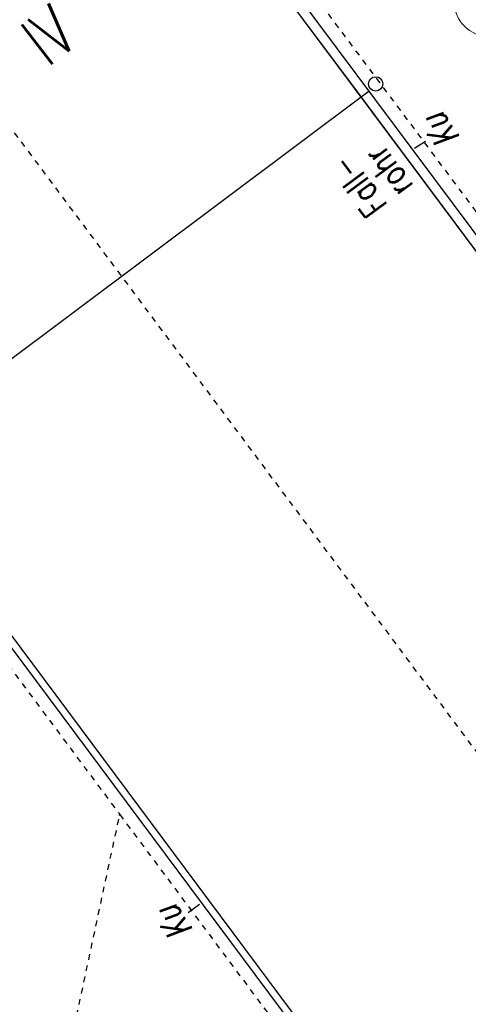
# Model space of a CAD drawing. Header units: metres. Extents: x 2 to 485, y 6 to 594.
# Tile 46 of 176: x 223.67 to 231.47, y 223.47 to 240.61. Entities that reach past the tile are written whole.
import ezdxf
from ezdxf.enums import TextEntityAlignment as Align

# ---------------------------------------------------------------- set-up
doc = ezdxf.new("R2010")
doc.units = ezdxf.units.M
doc.header["$LTSCALE"] = 0.0125
for name, pattern in [('260241_A_bea$0$GESTRICHELT', [0.4, 0.2, -0.2]), ('260241_A_bea$0$GESTRICHELTX2', [0.7, 0.5, -0.2]), ('260241_A_bea$0$PUNKTIERT', [0.2, 0, -0.2]), ('GEWOFAG_Hof 3_141022_Grundriss_bea$0$AUSGEZOGEN', [0])]:
    doc.linetypes.add(name, pattern=pattern)
for name, color, linetype in [('260241_A_bea$0$B10_GEBAEUDE', 1, 'Continuous'), ('260241_A_bea$0$B13_GEB_ZUBEHOER', 12, 'Continuous'), ('260241_A_bea$0$B14_GEB_ZUB_GESTR', 12, 'Continuous'), ('260241_A_bea$0$B15_GEB_TXT', 12, 'Continuous'), ('260241_A_bea$0$B25_EINFASS_GEPKT', 7, '260241_A_bea$0$PUNKTIERT'), ('260241_A_bea$0$B28_VEINFASS_TXT', 5, 'Continuous'), ('260241_A_bea$0$B32_BEWLIN_GESTR', 3, 'Continuous'), ('260241_A_bea$0$B34_ZUBEHOER_1', 6, 'Continuous'), ('f_weg', 2, 'Continuous')]:
    doc.layers.add(name, color=color, linetype=linetype)
doc.layers.add('GEWOFAG_Hof 3_141022_Grundriss_bea$0$STANDARD', color=7, linetype='GEWOFAG_Hof 3_141022_Grundriss_bea$0$AUSGEZOGEN', lineweight=13)
doc.styles.add('260241_A_bea$0$ROMANS', font='ROMANS')

msp = doc.modelspace()

# ---------------------------------------------------------------- linework, layer by layer
at = {"color": 252}
msp.add_ellipse((229.863, 239.491), major_axis=(0.0884, 0.0884), ratio=1, start_param=5.497787, end_param=11.780972, dxfattribs=at)
at = {"layer": '260241_A_bea$0$B10_GEBAEUDE', "color": 7, "linetype": 'Continuous'}
for p, q in [((193.195, 270.576), (232.957, 217.228)), ((235.273, 231.664), (227.198, 242.499)), ((229.749, 239.364), (221.114, 232.9))]:
    msp.add_line(p, q, dxfattribs=at)
at = {"layer": '260241_A_bea$0$B13_GEB_ZUBEHOER', "color": 7, "linetype": 'Continuous'}
for p, q in [((193.014, 270.602), (232.931, 217.046)), ((235.446, 231.716), (227.341, 242.597))]:
    msp.add_line(p, q, dxfattribs=at)
at = {"layer": '260241_A_bea$0$B14_GEB_ZUB_GESTR', "color": 7, "linetype": '260241_A_bea$0$GESTRICHELTX2'}
msp.add_line((199.772, 270.54), (242.092, 213.82), dxfattribs=at)
at = {"layer": '260241_A_bea$0$B25_EINFASS_GEPKT', "color": 7, "linetype": '260241_A_bea$0$PUNKTIERT', "ltscale": 0.5}
for p, q in [((233.532, 234.704), (227.763, 242.418)), ((223.229, 229.694), (225.408, 226.771)), ((225.408, 226.771), (227.995, 223.3))]:
    msp.add_line(p, q, dxfattribs=at)
at = {"layer": '260241_A_bea$0$B28_VEINFASS_TXT', "color": 252, "linetype": 'Continuous'}
for p, q in [((230.537, 238.372), (230.727, 238.496)), ((226.795, 225.202), (226.601, 225.06))]:
    msp.add_line(p, q, dxfattribs=at)
at = {"layer": '260241_A_bea$0$B32_BEWLIN_GESTR', "linetype": '260241_A_bea$0$GESTRICHELT'}
for p, q in [((224.658, 223.265), (225.405, 226.756)), ((225.405, 226.756), (225.408, 226.771))]:
    msp.add_line(p, q, dxfattribs=at)
at = {"layer": 'f_weg'}
for p, q in [((220.304, 251.725), (229.611, 239.26)), ((229.611, 239.26), (238.96, 226.694))]:
    msp.add_line(p, q, dxfattribs=at)
at = {"layer": 'GEWOFAG_Hof 3_141022_Grundriss_bea$0$STANDARD', "color": 7, "linetype": 'GEWOFAG_Hof 3_141022_Grundriss_bea$0$AUSGEZOGEN', "lineweight": 13}
msp.add_circle((231.833, 240.918), 0.6, dxfattribs=at)

# ---------------------------------------------------------------- texts
at = {"layer": '260241_A_bea$0$B15_GEB_TXT', "color": 7, "style": '260241_A_bea$0$ROMANS', "width": 0.75}
msp.add_text('IV', height=0.875, rotation=37.7361, dxfattribs=at).set_placement((224.148, 239.767))
at = {"layer": '260241_A_bea$0$B28_VEINFASS_TXT', "color": 252, "style": '260241_A_bea$0$ROMANS', "oblique": 15, "width": 0.75}
for p in [(231.175, 238.798), (226.53, 225.005)]:
    msp.add_text('Ku', height=0.45, rotation=125.3767, dxfattribs=at).set_placement(p, align=Align.CENTER)
at = {"layer": '260241_A_bea$0$B34_ZUBEHOER_1', "color": 252, "style": '260241_A_bea$0$ROMANS', "width": 0.75}
for s, p in [('rohr', (230.532, 237.724)), ('Fall-', (230.08, 237.388))]:
    msp.add_text(s, height=0.45, rotation=126.6418, dxfattribs=at).set_placement(p)

doc.saveas('drawing.dxf')
